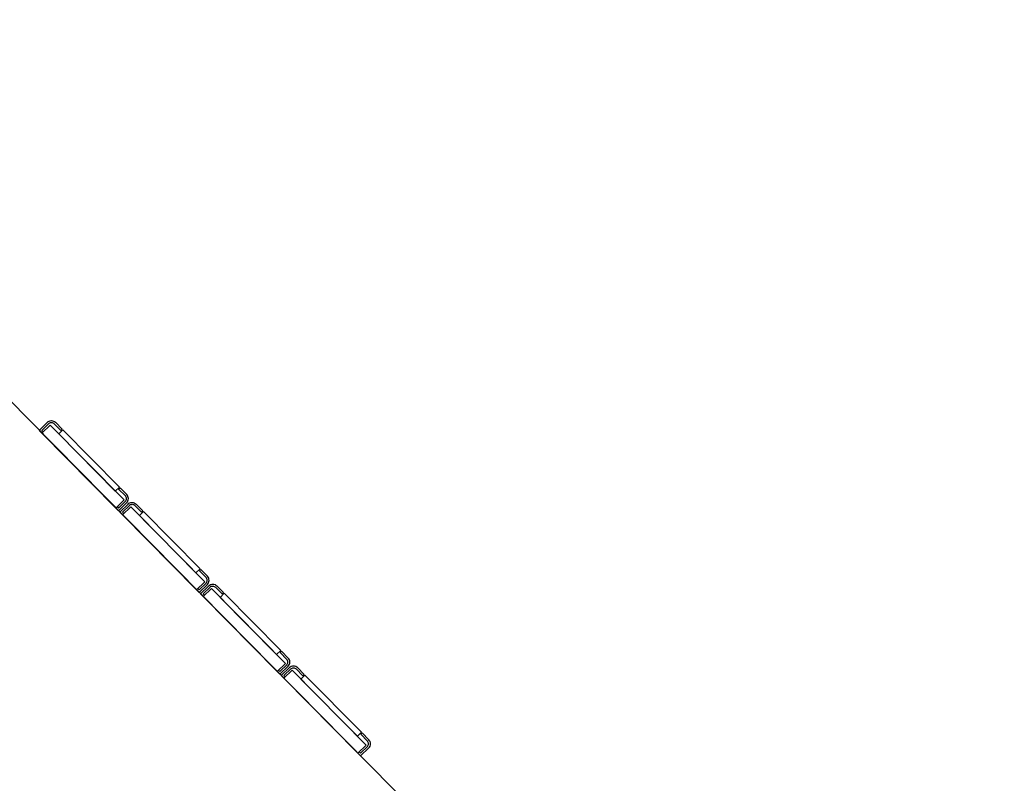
# Model space of a CAD drawing. Header units: millimetres. Extents: x -437 to 139813, y -473 to 90544.
# Tile 40 of 149: x 56513 to 57027, y 64531 to 64930. Entities that reach past the tile are written whole.
import ezdxf

# ---------------------------------------------------------------- set-up
doc = ezdxf.new("R2010")
doc.units = ezdxf.units.MM
doc.linetypes.add('DGN Style 1', pattern=[688.000884, 1.14476, -686.856124])
doc.layers.add('059 Kader (tekening)', color=253, linetype='Continuous', lineweight=13)
for name, color, linetype in [('B4TM', 3, 'Continuous'), ('installatie elektra', 4, 'Continuous'), ('meubel tek', 7, 'Continuous'), ('Xref', 253, 'Continuous')]:
    doc.layers.add(name, color=color, linetype=linetype)

# ---------------------------------------------------------------- blocks, each defined once
blk = doc.blocks.new('AE1')
at = {"layer": '059 Kader (tekening)', "color": 12, "linetype": 'Continuous', "lineweight": 13}
mesh = blk.add_polyface(dxfattribs=at)
corners = [(0, 0), (1399, 0), (1399, 841), (0, 841)]
mesh.append_faces([[corners[k] for k in face] for face in [(3, 1, 2)]], dxfattribs={"vtx0": -1, "color": 12})
mesh.append_faces([[corners[k] for k in face] for face in [(3, 0, 1)]], dxfattribs={"vtx2": -1, "color": 12})
at = {"layer": '059 Kader (tekening)', "color": 12, "linetype": 'Continuous', "lineweight": 35}
mesh = blk.add_polyface(dxfattribs=at)
corners = [(10, 10), (1389, 10), (1389, 831), (10, 831)]
mesh.append_faces([[corners[k] for k in face] for face in [(0, 2, 3)]], dxfattribs={"vtx0": -1, "color": 12})
mesh.append_faces([[corners[k] for k in face] for face in [(1, 2, 0)]], dxfattribs={"vtx1": -1, "color": 12})
blk = doc.blocks.new('electra en gas-unit ba')
at = {"layer": 'installatie elektra'}
for p, q in [((160.4, 111.5), (161.4, 111.5)), ((160.4, 68.5), (161.4, 68.5)), ((160.4, 51.5), (161.4, 51.5)), ((160.4, 8.5), (161.4, 8.5)), ((160.4, -8.5), (161.4, -8.5)), ((160.4, -51.5), (161.4, -51.5)), ((160.4, -68.5), (161.4, -68.5)), ((160.4, -111.5), (161.4, -111.5))]:
    blk.add_line(p, q, dxfattribs=at)
for points in [[(152.4, 117.5), (152.4, 119.5), (158.4, 119.5, -0.414214), (161.4, 116.5), (161.4, 111.5)], [(153.4, 117.5), (153.4, 118.5), (158.4, 118.5, -0.414214), (160.4, 116.5), (160.4, 111.5)], [(152.4, 62.5), (152.4, 60.5), (158.4, 60.5, 0.414214), (161.4, 63.5), (161.4, 68.5)], [(153.4, 62.5), (153.4, 61.5), (158.4, 61.5, 0.414214), (160.4, 63.5), (160.4, 68.5)], [(152.4, 57.5), (152.4, 59.5), (158.4, 59.5, -0.414214), (161.4, 56.5), (161.4, 51.5)], [(153.4, 57.5), (153.4, 58.5), (158.4, 58.5, -0.414214), (160.4, 56.5), (160.4, 51.5)], [(152.4, 2.5), (152.4, 0.5), (158.4, 0.5, 0.414214), (161.4, 3.5), (161.4, 8.5)], [(153.4, 2.5), (153.4, 1.5), (158.4, 1.5, 0.414214), (160.4, 3.5), (160.4, 8.5)], [(152.4, -2.5), (152.4, -0.5), (158.4, -0.5, -0.414214), (161.4, -3.5), (161.4, -8.5)], [(153.4, -2.5), (153.4, -1.5), (158.4, -1.5, -0.414214), (160.4, -3.5), (160.4, -8.5)], [(152.4, -57.5), (152.4, -59.5), (158.4, -59.5, 0.414214), (161.4, -56.5), (161.4, -51.5)], [(153.4, -57.5), (153.4, -58.5), (158.4, -58.5, 0.414214), (160.4, -56.5), (160.4, -51.5)], [(152.4, -62.5), (152.4, -60.5), (158.4, -60.5, -0.414214), (161.4, -63.5), (161.4, -68.5)], [(153.4, -62.5), (153.4, -61.5), (158.4, -61.5, -0.414214), (160.4, -63.5), (160.4, -68.5)], [(152.4, -117.5), (152.4, -119.5), (158.4, -119.5, 0.414214), (161.4, -116.5), (161.4, -111.5)], [(153.4, -117.5), (153.4, -118.5), (158.4, -118.5, 0.414214), (160.4, -116.5), (160.4, -111.5)]]:
    blk.add_lwpolyline(points, format="xyb", dxfattribs=at)
for points in [[(152.4, 117.5), (158.4, 117.5), (158.4, 62.5), (152.4, 62.5)], [(158.4, 111), (161.4, 111), (161.4, 69), (158.4, 69)], [(152.4, 57.5), (158.4, 57.5), (158.4, 2.5), (152.4, 2.5)], [(158.4, 51), (161.4, 51), (161.4, 9), (158.4, 9)], [(152.4, -57.5), (158.4, -57.5), (158.4, -2.5), (152.4, -2.5)], [(158.4, -51), (161.4, -51), (161.4, -9), (158.4, -9)], [(152.4, -117.5), (158.4, -117.5), (158.4, -62.5), (152.4, -62.5)], [(158.4, -111), (161.4, -111), (161.4, -69), (158.4, -69)]]:
    blk.add_lwpolyline(points, close=True, dxfattribs=at)
at = {"layer": 'meubel tek', "color": 2}
blk.add_lwpolyline([(0, 251.2), (152.4, 251.2), (152.4, -251.2), (0, -251.2)], close=True, dxfattribs=at)

msp = doc.modelspace()

# ---------------------------------------------------------------- linework, layer by layer
at = {"layer": 'B4TM'}
msp.add_arc((56552.69, 64576.89), 875, 246.47229, 202.79426, dxfattribs=at)

# ---------------------------------------------------------------- block references
at = {"layer": 'B4TM', "xscale": -1, "rotation": 224.6332726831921}
msp.add_blockref('electra en gas-unit ba', (56498.47, 64523.35), dxfattribs=at)
at = {"layer": 'Xref', "linetype": 'Continuous', "lineweight": 35, "xscale": 100, "yscale": 100, "zscale": 100}
msp.add_blockref('AE1', (-87, 6444.21), dxfattribs=at)

# ---------------------------------------------------------------- meshes
at = {"layer": 'Xref', "linetype": 'DGN Style 1', "lineweight": 13}
mesh = msp.add_polyface(dxfattribs=at)
corners = [(52913, 85844.21), (67613, 85844.21), (67613, 60044.21), (60263, 60044.21), (41813, 60044.21), (41813, 85844.21), (49313, 85844.21), (49313, 85834.21), (52913, 85834.21)]
mesh.append_faces([[corners[k] for k in face] for face in [(3, 1, 2), (1, 8, 0), (7, 5, 6)]], dxfattribs={"vtx0": -1})
mesh.append_faces([[corners[k] for k in face] for face in [(8, 3, 7), (4, 7, 3)]], dxfattribs={"vtx0": -1, "vtx1": -1})
mesh.append_faces([[corners[k] for k in face] for face in [(3, 8, 1)]], dxfattribs={"vtx0": -1, "vtx1": -1, "vtx2": -1})
mesh.append_faces([[corners[k] for k in face] for face in [(7, 4, 5)]], dxfattribs={"vtx0": -1, "vtx2": -1})

doc.saveas('drawing.dxf')
